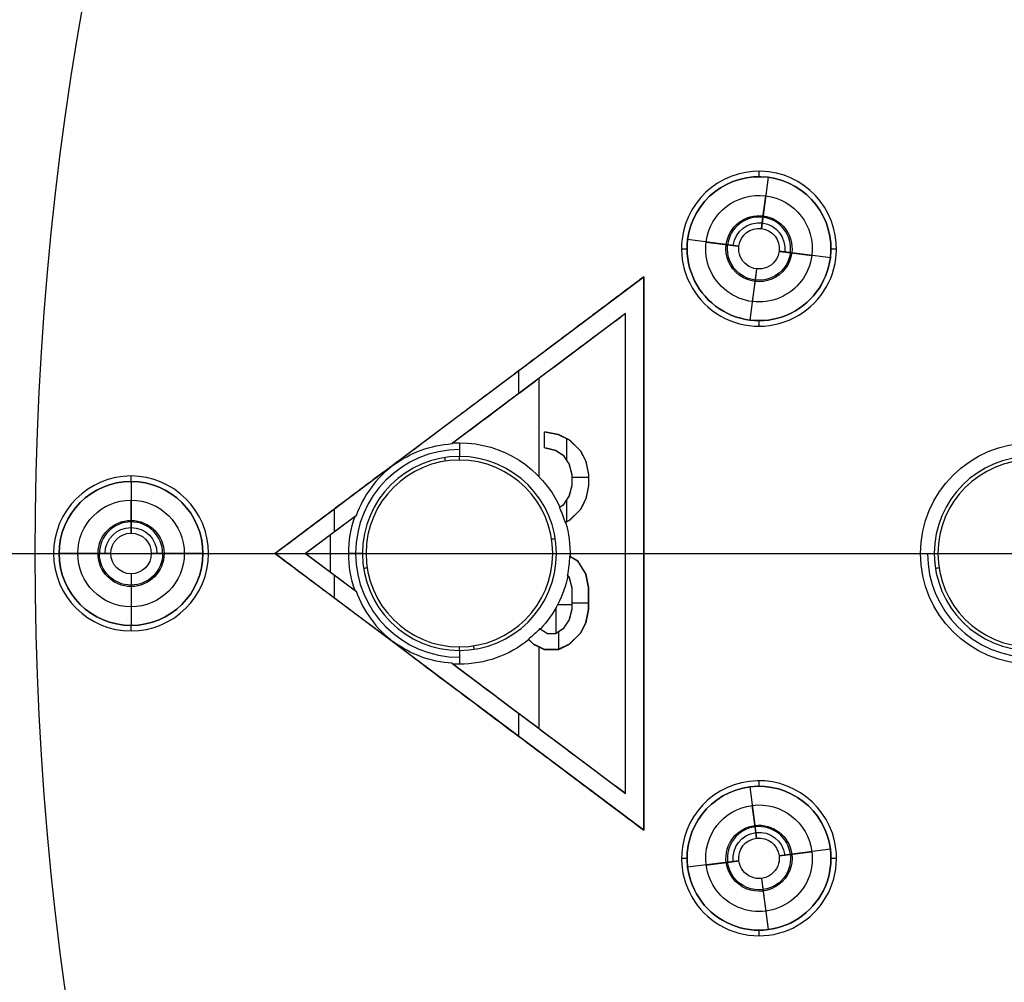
# Model space of a CAD drawing. Header units: centimetres. Extents: x -10.1 to 10.1, y -10.1 to 10.1.
# Tile 202 of 256: x -8.5 to -5.9, y -1.2 to 1.4. Entities that reach past the tile are written whole.
import ezdxf

# ---------------------------------------------------------------- set-up
doc = ezdxf.new("R2010")
doc.units = ezdxf.units.CM
doc.layers.add('Default', color=7, linetype='Continuous', true_color=0x000000)

msp = doc.modelspace()

# ---------------------------------------------------------------- linework, layer by layer
at = {"layer": 'Default'}
for p, q in [((-6.538, 1.0209, -0.02), (-6.538, 1.0359, -0.02)), ((-6.5136, 1.0194, 0.3), (-6.5311, 0.8805, 0.3)), ((-6.5136, 1.0194, -0.02), (-6.5136, 1.0194, 0.3)), ((-6.5117, 1.0343, -0.02), (-6.5117, 1.0343, 0.1)), ((-6.5273, 0.9109, -0.0504), (-6.5199, 0.9692, -0.15)), ((-6.5311, 0.8805, 0.3), (-6.5273, 0.9109, -0.0504)), ((-6.5926, 0.8328, 0.3), (-6.7315, 0.8504, 0.3)), ((-6.748, 0.8259, -0.02), (-6.733, 0.8259, -0.02)), ((-6.3446, 0.8015, 0.3), (-6.4835, 0.8191, 0.3)), ((-6.4835, 0.8191, 0.3), (-6.4531, 0.8152, -0.0504)), ((-6.343, 0.8259, -0.02), (-6.328, 0.8259, -0.02)), ((-6.3297, 0.7996, -0.02), (-6.3297, 0.7996, 0.1)), ((-7.85, 0, -0.16), (-6.85, 0.75, -0.16)), ((-6.85, 0.75, -0.16), (-6.85, -0.75, -0.16)), ((-6.5449, 0.7714, 0.3), (-6.5625, 0.6325, 0.3)), ((-6.5449, 0.7714, 0.3), (-6.5488, 0.741, -0.0504)), ((-6.5488, 0.741, -0.0504), (-6.5561, 0.6827, -0.15)), ((-6.9, 0.65, -0.16), (-7.3686, 0.2985, -0.16)), ((-6.9, -0.65, -0.16), (-6.9, 0.65, -0.16)), ((-6.5644, 0.6176, -0.02), (-6.5644, 0.6176, 0.1)), ((-6.5625, 0.6325, -0.02), (-6.5625, 0.6325, 0.3)), ((-6.538, 0.6159, -0.02), (-6.538, 0.6309, -0.02)), ((-7.1897, 0.4946, -0.17), (-7.1897, 0.4327, -0.17)), ((-7.1349, 0.4738, -0.15), (-7.1349, 0.4738, -0.17)), ((-7.1337, 0.2078, -0.15), (-7.1337, 0.4747, -0.15)), ((-7.35, 0.375, -0.15), (-7.35, 0.375, -0.17)), ((-7.1191, 0.33, -0.16), (-7.0819, 0.3227, -0.16)), ((-7.1191, 0.2862, -0.16), (-7.1191, 0.33, -0.16)), ((-7.1005, 0.3264, -0.15), (-7.1005, 0.3264, -0.17)), ((-7.0819, 0.3227, -0.16), (-7.0521, 0.3081, -0.16)), ((-7.1191, 0.3081, -0.15), (-7.1191, 0.3081, -0.17)), ((-7.067, 0.3154, -0.15), (-7.067, 0.3154, -0.17)), ((-7.0596, 0.3118, -0.17), (-7.0596, 0.2534, -0.17)), ((-7.0521, 0.3081, -0.16), (-7.0223, 0.279, -0.16)), ((-7.0894, 0.279, -0.16), (-7.1191, 0.2862, -0.16)), ((-7.1043, 0.2826, -0.15), (-7.1043, 0.2826, -0.17)), ((-7.067, 0.2644, -0.16), (-7.0894, 0.279, -0.16)), ((-7.0782, 0.2717, -0.15), (-7.0782, 0.2717, -0.17)), ((-7.0372, 0.2935, -0.15), (-7.0372, 0.2935, -0.17)), ((-7.0223, 0.279, -0.16), (-7.0074, 0.2498, -0.16)), ((-7.0521, 0.2425, -0.16), (-7.067, 0.2644, -0.16)), ((-7.0596, 0.2534, -0.15), (-7.0596, 0.2534, -0.17)), ((-7.0447, 0.2133, -0.16), (-7.0521, 0.2425, -0.16)), ((-7.0149, 0.2644, -0.15), (-7.0149, 0.2644, -0.17)), ((-7.0074, 0.2498, -0.16), (-7, 0.2133, -0.16)), ((-7.0484, 0.2279, -0.15), (-7.0484, 0.2279, -0.17)), ((-7.0037, 0.2316, -0.15), (-7.0037, 0.2316, -0.17)), ((-8.24, 0.195, -0.02), (-8.24, 0.21, -0.02)), ((-8.24, 0.21, -0.02), (-8.24, 0.21, 0.1)), ((-8.24, 0.195, -0.02), (-8.24, 0.195, 0.3)), ((-8.24, 0.195, 0.3), (-8.24, 0.055, 0.3)), ((-7.0447, 0.1842, -0.16), (-7.0447, 0.2133, -0.16)), ((-7.0447, 0.2068, -0.17), (-7, 0.2068, -0.17)), ((-7.0447, 0.1987, -0.15), (-7.0447, 0.1987, -0.17)), ((-7, 0.2133, -0.16), (-7, 0.1842, -0.16)), ((-7, 0.1987, -0.15), (-7, 0.1987, -0.17)), ((-7.0521, 0.155, -0.16), (-7.0447, 0.1842, -0.16)), ((-7.0484, 0.1696, -0.15), (-7.0484, 0.1696, -0.17)), ((-7, 0.1842, -0.16), (-7.0074, 0.1477, -0.16)), ((-7.0037, 0.1659, -0.15), (-7.0037, 0.1659, -0.17)), ((-8.24, 0.0857, -0.0504), (-8.24, 0.1444, -0.15)), ((-7.067, 0.1331, -0.16), (-7.0521, 0.155, -0.16)), ((-7.0596, 0.1441, -0.17), (-7.0596, 0.0857, -0.17)), ((-7.0596, 0.1441, -0.15), (-7.0596, 0.1441, -0.17)), ((-7.0074, 0.1477, -0.16), (-7.0223, 0.1185, -0.16)), ((-7.6897, 0.1202, -0.17), (-7.6897, 0.0577, -0.17)), ((-7.0785, 0.1256, -0.16), (-7.067, 0.1331, -0.16)), ((-7.0731, 0.1291, -0.15), (-7.0731, 0.1291, -0.17)), ((-7.0223, 0.1185, -0.16), (-7.0521, 0.0894, -0.16)), ((-7.0149, 0.1331, -0.15), (-7.0149, 0.1331, -0.17)), ((-8.24, 0.055, 0.3), (-8.24, 0.0857, -0.0504)), ((-7.6314, 0.1015, -0.16), (-7.7667, 0, -0.16)), ((-7.0521, 0.0894, -0.16), (-7.0629, 0.0841, -0.16)), ((-7.0579, 0.0865, -0.15), (-7.0579, 0.0865, -0.17)), ((-7.0372, 0.104, -0.15), (-7.0372, 0.104, -0.17)), ((-7.6997, -0.0503, -0.15), (-7.6997, 0.0503, -0.15)), ((-7.6984, 0.0512, -0.15), (-7.6984, 0.0512, -0.17)), ((-10.05, 0, 0.1), (-8.45, 0, 0.1)), ((-8.695, 0, -0.7), (-1.575, 0, -0.7)), ((-8.5, 0, -0.15), (-8.5, 0, -0.6)), ((-8.5, 0, -0.15), (-8.3844, 0, -0.15)), ((-8.45, 0, -0.02), (-8.435, 0, -0.02)), ((-8.295, 0, 0.3), (-8.435, 0, 0.3)), ((-8.045, 0, 0.3), (-8.185, 0, 0.3)), ((-8.0956, 0, -0.15), (-7.85, 0, -0.15)), ((-8.045, 0, -0.02), (-8.03, 0, -0.02)), ((-8.03, 0, 0.1), (-5.15, 0, 0.1)), ((-6.85, -0.75, -0.16), (-7.85, 0, -0.16)), ((-7.85, 0, -0.17), (-7.7667, 0, -0.17)), ((-7.6129, 0, -0.5744), (-7.65, 0, -0.15)), ((-7.0871, 0, -0.5744), (-7.05, 0, -0.15)), ((-6.9, 0, -0.17), (-6.85, 0, -0.17)), ((-6.85, 0, -0.15), (-6.1, 0, -0.15)), ((-6.85, 0, -0.15), (-6.85, 0, -0.17)), ((-8.5, 0, -0.6), (-7.6031, 0, -0.6)), ((-7.7667, 0, -0.16), (-7.6314, -0.1015, -0.16)), ((-7.7667, 0, -0.15), (-7.65, 0, -0.15)), ((-7.0969, 0, -0.6), (-6.0531, 0, -0.6)), ((-7.051, -0.0076, -0.16), (-7.0298, -0.02, -0.16)), ((-7.05, 0, -0.15), (-6.9, 0, -0.15)), ((-7.0408, -0.0135, -0.15), (-7.0408, -0.0135, -0.17)), ((-7.0298, -0.02, -0.16), (-7.0074, -0.0565, -0.16)), ((-6.9, 0, -0.15), (-6.9, 0, -0.17)), ((-7.6984, -0.0512, -0.15), (-7.6984, -0.0512, -0.17)), ((-7.0186, -0.0382, -0.15), (-7.0186, -0.0382, -0.17)), ((-8.24, -0.055, 0.3), (-8.24, -0.195, 0.3)), ((-8.24, -0.055, 0.3), (-8.24, -0.0857, -0.0504)), ((-7.6897, -0.0577, -0.17), (-7.6897, -0.1196, -0.17)), ((-7.0521, -0.0638, -0.16), (-7.0568, -0.0592, -0.16)), ((-7.0548, -0.0611, -0.15), (-7.0548, -0.0611, -0.17)), ((-7.0447, -0.0929, -0.16), (-7.0521, -0.0638, -0.16)), ((-7.0484, -0.0783, -0.15), (-7.0484, -0.0783, -0.17)), ((-7.0074, -0.0565, -0.16), (-7, -0.0929, -0.16)), ((-7.0037, -0.0747, -0.15), (-7.0037, -0.0747, -0.17)), ((-8.24, -0.0857, -0.0504), (-8.24, -0.1444, -0.15)), ((-7.0447, -0.1512, -0.16), (-7.0447, -0.0929, -0.16)), ((-7, -0.0929, -0.16), (-7, -0.1512, -0.16)), ((-7.0447, -0.1221, -0.15), (-7.0447, -0.1221, -0.17)), ((-7, -0.1221, -0.15), (-7, -0.1221, -0.17)), ((-7.0876, -0.2157, -0.15), (-7.0876, -0.1455, -0.15)), ((-7.0838, -0.1384, -0.15), (-7.0447, -0.1384, -0.15)), ((-7.0521, -0.1804, -0.16), (-7.0447, -0.1512, -0.16)), ((-7.0447, -0.1338, -0.17), (-7, -0.1338, -0.17)), ((-7, -0.1512, -0.16), (-7.0074, -0.1877, -0.16)), ((-7.067, -0.2023, -0.16), (-7.0521, -0.1804, -0.16)), ((-7.0484, -0.1658, -0.15), (-7.0484, -0.1658, -0.17)), ((-7.0037, -0.1695, -0.15), (-7.0037, -0.1695, -0.17)), ((-8.24, -0.21, -0.02), (-8.24, -0.195, -0.02)), ((-8.24, -0.195, -0.02), (-8.24, -0.195, 0.3)), ((-8.24, -0.21, -0.02), (-8.24, -0.21, 0.1)), ((-7.1313, -0.2041, -0.16), (-7.1117, -0.2169, -0.16)), ((-7.1219, -0.2102, -0.15), (-7.1219, -0.2102, -0.17)), ((-7.0894, -0.2169, -0.16), (-7.067, -0.2023, -0.16)), ((-7.0815, -0.2117, -0.17), (-7.0815, -0.2604, -0.17)), ((-7.0782, -0.2096, -0.15), (-7.0782, -0.2096, -0.17)), ((-7.0596, -0.1914, -0.15), (-7.0596, -0.1914, -0.17)), ((-7.0074, -0.1877, -0.16), (-7.0223, -0.2169, -0.16)), ((-7.0149, -0.2023, -0.15), (-7.0149, -0.2023, -0.17)), ((-7.1489, -0.246, -0.16), (-7.1623, -0.2329, -0.16)), ((-7.1559, -0.2392, -0.15), (-7.1559, -0.2392, -0.17)), ((-7.1117, -0.2169, -0.16), (-7.0894, -0.2169, -0.16)), ((-7.1005, -0.2169, -0.15), (-7.1005, -0.2169, -0.17)), ((-7.0223, -0.2169, -0.16), (-7.0521, -0.246, -0.16)), ((-7.0372, -0.2315, -0.15), (-7.0372, -0.2315, -0.17)), ((-7.1191, -0.2606, -0.16), (-7.1489, -0.246, -0.16)), ((-7.134, -0.2533, -0.15), (-7.134, -0.2533, -0.17)), ((-7.1337, -0.4747, -0.15), (-7.1337, -0.2535, -0.15)), ((-7.0819, -0.2606, -0.16), (-7.1191, -0.2606, -0.16)), ((-7.1005, -0.2606, -0.15), (-7.1005, -0.2606, -0.17)), ((-7.0521, -0.246, -0.16), (-7.0819, -0.2606, -0.16)), ((-7.067, -0.2533, -0.15), (-7.067, -0.2533, -0.17)), ((-7.3686, -0.2985, -0.16), (-6.9, -0.65, -0.16)), ((-7.35, -0.375, -0.15), (-7.35, -0.375, -0.17)), ((-7.1897, -0.4327, -0.17), (-7.1897, -0.4952, -0.17)), ((-7.1349, -0.4738, -0.15), (-7.1349, -0.4738, -0.17)), ((-6.5644, -0.6176, -0.02), (-6.5644, -0.6176, 0.1)), ((-6.5625, -0.6325, -0.02), (-6.5625, -0.6325, 0.3)), ((-6.5625, -0.6325, 0.3), (-6.5449, -0.7714, 0.3)), ((-6.538, -0.6309, -0.02), (-6.538, -0.6159, -0.02)), ((-6.5488, -0.741, -0.0504), (-6.5561, -0.6827, -0.15)), ((-6.5449, -0.7714, 0.3), (-6.5488, -0.741, -0.0504)), ((-6.3297, -0.7996, -0.02), (-6.3297, -0.7996, 0.1)), ((-6.748, -0.8259, -0.02), (-6.733, -0.8259, -0.02)), ((-6.3446, -0.8015, 0.3), (-6.4835, -0.8191, 0.3)), ((-6.343, -0.8259, -0.02), (-6.328, -0.8259, -0.02)), ((-6.5926, -0.8328, 0.3), (-6.7315, -0.8504, 0.3)), ((-6.5311, -0.8805, 0.3), (-6.5136, -1.0194, 0.3)), ((-6.5311, -0.8805, 0.3), (-6.5273, -0.9109, -0.0504)), ((-6.5273, -0.9109, -0.0504), (-6.5199, -0.9692, -0.15)), ((-6.538, -1.0359, -0.02), (-6.538, -1.0209, -0.02)), ((-6.5136, -1.0194, -0.02), (-6.5136, -1.0194, 0.3)), ((-6.5117, -1.0343, -0.02), (-6.5117, -1.0343, 0.1))]:
    msp.add_line(p, q, dxfattribs=at)
at = {"layer": 'Default', "extrusion": (0, 0, -1)}
for centre, radius, start, end in [((0, 0, -0.1), 10.05, 0, 180), ((0, 0, 0.3), 10.05, 0, 180), ((0, 0, 0.6), 8.5, 270, 90), ((0, 0, 0.15), 8.5, 270, 90), ((0, 0, 0.375), 8.5, 270, 90), ((6.538, 0.8259, 0.02), 0.195, 7.2, 187.2), ((6.538, 0.8259, -0.3), 0.195, 7.2, 187.2), ((6.538, 0.8259, 0.15), 0.1444, 7.2, 187.2), ((6.538, 0.8259, 0.0568), 0.0895, 7.2, 187.2), ((6.538, 0.8259, -0.1248), 0.0703, 7.2, 187.2), ((6.538, 0.8259, -0.3), 0.055, 7.2, 187.2), ((6.538, 0.8259, -0.3), 0.195, 187.2, 7.2), ((6.538, 0.8259, 0.02), 0.195, 187.2, 7.2), ((6.538, 0.8259, 0.15), 0.1444, 187.2, 7.2), ((6.538, 0.8259, 0.0568), 0.0895, 187.2, 7.2), ((6.538, 0.8259, 0.0504), 0.0857, 187.2, 7.2), ((6.538, 0.8259, -0.3), 0.055, 187.2, 7.2), ((7.35, 0, 0.15), 0.3, 86.6874, 90), ((7.35, 0, 0.15), 0.3, 90, 155.145), ((5.8, 0, 0.15), 0.3, 0, 180), ((8.24, 0, 0.02), 0.195, 0, 180), ((8.24, 0, -0.3), 0.195, 0, 180), ((8.24, 0, 0.15), 0.1444, 0, 180), ((7.35, 0, 0.17), 0.2983, 155.1939, 163.7032), ((8.24, 0, 0.0568), 0.0895, 0, 180), ((7.35, 0, 0.15), 0.3, 340.4272, 19.5728), ((7.35, 0, 0.15), 0.3, 163.6455, 181.5367), ((8.24, 0, -0.1248), 0.0703, 0, 180), ((8.24, 0, -0.3), 0.055, 0, 180), ((0, 0, -0.1), 10.05, 180, 0), ((0, 0, 0.3), 10.05, 180, 0), ((8.24, 0, 0.02), 0.195, 180, 0), ((8.24, 0, -0.3), 0.195, 180, 0), ((8.24, 0, 0.15), 0.1444, 180, 0), ((8.24, 0, 0.0568), 0.0895, 180, 0), ((8.24, 0, 0.0504), 0.0857, 180, 0), ((8.24, 0, -0.3), 0.055, 180, 0), ((5.8, 0, 0.15), 0.3, 180, 0), ((7.35, 0, 0.17), 0.2983, 181.3541, 191.3029), ((7.35, 0, 0.15), 0.3, 191.5204, 222.9908), ((7.35, 0, 0.17), 0.2983, 223.0492, 231.1613), ((7.35, 0, 0.15), 0.3, 231.1217, 270), ((7.35, 0, 0.15), 0.3, 270, 273.3126), ((6.538, -0.8259, 0.02), 0.195, 352.8, 172.8), ((6.538, -0.8259, -0.3), 0.195, 352.8, 172.8), ((6.538, -0.8259, 0.15), 0.1444, 352.8, 172.8), ((6.538, -0.8259, 0.0568), 0.0895, 352.8, 172.8), ((6.538, -0.8259, -0.1248), 0.0703, 352.8, 172.8), ((6.538, -0.8259, -0.3), 0.055, 352.8, 172.8), ((6.538, -0.8259, 0.02), 0.195, 172.8, 352.8), ((6.538, -0.8259, -0.3), 0.195, 172.8, 352.8), ((6.538, -0.8259, 0.15), 0.1444, 172.8, 352.8), ((6.538, -0.8259, 0.0568), 0.0895, 172.8, 352.8), ((6.538, -0.8259, 0.0504), 0.0857, 172.8, 352.8), ((6.538, -0.8259, -0.3), 0.055, 172.8, 352.8)]:
    msp.add_arc(centre, radius, start, end, dxfattribs=at)
at = {"layer": 'Default'}
for centre, radius, start, end in [((0, 0, -0.7), 10.05, 0, 180), ((-6.538, 0.8259, -0.02), 0.21, 352.8, 172.8), ((-6.538, 0.8259, 0.1), 0.21, 352.8, 172.8), ((-6.538, 0.8259, 0.04), 0.21, 352.8, 172.8), ((-6.538, 0.8259, 0.14), 0.195, 352.8, 172.8), ((-6.538, 0.8259, -0.0504), 0.0857, 352.8, 172.8), ((-6.538, 0.8259, -0.02), 0.21, 172.8, 352.8), ((-6.538, 0.8259, 0.1), 0.21, 172.8, 352.8), ((-6.538, 0.8259, 0.04), 0.21, 172.8, 352.8), ((-6.538, 0.8259, 0.14), 0.195, 172.8, 352.8), ((-7.35, 0, -0.3622), 0.2814, 90, 270), ((-7.35, 0, -0.5744), 0.2629, 90, 270), ((-7.35, 0, -0.6), 0.2531, 90, 270), ((-7.35, 0, -0.5744), 0.2629, 270, 90), ((-7.35, 0, -0.6), 0.2531, 270, 90), ((-5.8, 0, -0.5744), 0.2629, 0, 180), ((-5.8, 0, -0.6), 0.2531, 0, 180), ((-8.24, 0, -0.02), 0.21, 0, 180), ((-8.24, 0, 0.1), 0.21, 0, 180), ((-8.24, 0, 0.04), 0.21, 0, 180), ((-8.24, 0, 0.14), 0.195, 0, 180), ((-8.24, 0, -0.0504), 0.0857, 0, 180), ((0, 0, -0.7), 10.05, 180, 0), ((-8.24, 0, -0.02), 0.21, 180, 0), ((-8.24, 0, 0.1), 0.21, 180, 0), ((-8.24, 0, 0.04), 0.21, 180, 0), ((-8.24, 0, 0.14), 0.195, 180, 0), ((-5.8, 0, -0.3622), 0.2814, 180, 0), ((-5.8, 0, -0.5744), 0.2629, 180, 0), ((-5.8, 0, -0.6), 0.2531, 180, 0), ((-6.538, -0.8259, -0.02), 0.21, 7.2, 187.2), ((-6.538, -0.8259, 0.1), 0.21, 7.2, 187.2), ((-6.538, -0.8259, 0.04), 0.21, 7.2, 187.2), ((-6.538, -0.8259, 0.14), 0.195, 7.2, 187.2), ((-6.538, -0.8259, -0.0504), 0.0857, 7.2, 187.2), ((-6.538, -0.8259, -0.02), 0.21, 187.2, 7.2), ((-6.538, -0.8259, 0.1), 0.21, 187.2, 7.2), ((-6.538, -0.8259, 0.04), 0.21, 187.2, 7.2), ((-6.538, -0.8259, 0.14), 0.195, 187.2, 7.2)]:
    msp.add_arc(centre, radius, start, end, dxfattribs=at)
at = {"layer": 'Default', "extrusion": (1.86078e-05, -0.00027848, -1)}
msp.add_arc((7.3497, -0.0046, 0.1698), 0.3029, 53.6196, 86.1772, dxfattribs=at)
at = {"layer": 'Default', "extrusion": (-0.98831, -0.152458, 0)}
msp.add_arc((-1.3336, -0.57, 7.2641), 0.05, 185.0007, 216.8699, dxfattribs=at)
at = {"layer": 'Default', "extrusion": (1, 0, 0)}
for centre, start, end in [((0.2131, -0.57, -7.35), 323.1301, 354.9993), ((-0.2131, -0.57, -7.35), 185.0007, 216.8699)]:
    msp.add_arc(centre, 0.05, start, end, dxfattribs=at)
at = {"layer": 'Default', "extrusion": (-0.000261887, 9.57489e-05, 1)}
msp.add_arc((-7.3457, -0.0016, -0.168), 0.3029, 127.3436, 159.917, dxfattribs=at)
at = {"layer": 'Default', "extrusion": (-0.152458, 0.98831, 0)}
msp.add_arc((7.051, -0.57, 1.1206), 0.05, 185.0007, 216.8699, dxfattribs=at)
at = {"layer": 'Default', "extrusion": (0, -1, 0)}
msp.add_arc((-6.0131, -0.57), 0.05, 185.0007, 216.8699, dxfattribs=at)
at = {"layer": 'Default', "extrusion": (0.152458, -0.98831, 0)}
for centre in [(-7.4771, -0.57, -1.1206), (-5.9453, -0.57, -0.8843)]:
    msp.add_arc(centre, 0.05, 185.0007, 216.8699, dxfattribs=at)
at = {"layer": 'Default', "extrusion": (-0.000261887, -9.57489e-05, 1)}
msp.add_arc((-7.3457, 0.0016, -0.168), 0.3029, 200.083, 232.6564, dxfattribs=at)
at = {"layer": 'Default', "extrusion": (1.86078e-05, 0.00027848, -1)}
msp.add_arc((7.3497, 0.0046, 0.1698), 0.3029, 273.8228, 306.3804, dxfattribs=at)
at = {"layer": 'Default', "extrusion": (0.98831, 0.152458, 0)}
msp.add_arc((0.9075, -0.57, -7.2641), 0.05, 185.0007, 216.8699, dxfattribs=at)
at = {"layer": 'Default'}
for points, degree in [([(-6.7464, 0.8523, 0.1), (-6.7464, 0.8523, 0.04), (-6.7464, 0.8523, -0.02)], 2), ([(-6.7315, 0.8504, 0.3), (-6.7315, 0.8504, 0.14), (-6.7315, 0.8504, -0.02)], 2), ([(-6.6813, 0.844, -0.15), (-6.6521, 0.8404, -0.1002), (-6.623, 0.8367, -0.0504)], 2), ([(-6.623, 0.8367, -0.0504), (-6.6078, 0.8348, 0.1248), (-6.5926, 0.8328, 0.3)], 2), ([(-6.4835, 0.8191, 0.3), (-6.4683, 0.8171, 0.1248), (-6.4531, 0.8152, -0.0504)], 2), ([(-6.4531, 0.8152, -0.0504), (-6.4239, 0.8115, -0.1002), (-6.3948, 0.8079, -0.15)], 2), ([(-6.3446, 0.8015, -0.02), (-6.3446, 0.8015, 0.14), (-6.3446, 0.8015, 0.3)], 2), ([(-6.3297, 0.7996, -0.02), (-6.3297, 0.7996, 0.04), (-6.3297, 0.7996, 0.1)], 2), ([(-7.85, 0, -0.15), (-7.35, 0.375, -0.15), (-6.85, 0.75, -0.15)], 2), ([(-6.85, 0.75, -0.17), (-7.1897, 0.4946, -0.17), (-7.5294, 0.2392, -0.17)], 2), ([(-6.85, 0.75, -0.15), (-6.85, 0, -0.15), (-6.85, -0.75, -0.15)], 2), ([(-6.85, 0.75, -0.17), (-6.85, 0.75, -0.16), (-6.85, 0.75, -0.15)], 2), ([(-6.85, -0.75, -0.17), (-6.85, 0, -0.17), (-6.85, 0.75, -0.17)], 2), ([(-6.9, 0.65, -0.17), (-7.1349, 0.4738, -0.17), (-7.3699, 0.2976, -0.17)], 2), ([(-6.9, 0.65, -0.15), (-7.1337, 0.4747, -0.15), (-7.3673, 0.2995, -0.15)], 2), ([(-6.9, -0.65, -0.17), (-6.9, 0, -0.17), (-6.9, 0.65, -0.17)], 2), ([(-6.9, 0.65, -0.17), (-6.9, 0.65, -0.16), (-6.9, 0.65, -0.15)], 2), ([(-6.9, -0.65, -0.15), (-6.9, 0, -0.15), (-6.9, 0.65, -0.15)], 2), ([(-7.1191, 0.2862, -0.15), (-7.1191, 0.3081, -0.15), (-7.1191, 0.33, -0.15)], 2), ([(-7.1191, 0.2862, -0.17), (-7.1191, 0.3081, -0.17), (-7.1191, 0.33, -0.17)], 2), ([(-7.1191, 0.33, -0.15), (-7.1005, 0.3264, -0.15), (-7.0819, 0.3227, -0.15)], 2), ([(-7.1191, 0.33, -0.17), (-7.1191, 0.33, -0.16), (-7.1191, 0.33, -0.15)], 2), ([(-7.1191, 0.33, -0.17), (-7.1005, 0.3264, -0.17), (-7.0819, 0.3227, -0.17)], 2), ([(-7.0819, 0.3227, -0.15), (-7.067, 0.3154, -0.15), (-7.0521, 0.3081, -0.15)], 2), ([(-7.0819, 0.3227, -0.17), (-7.0819, 0.3227, -0.16), (-7.0819, 0.3227, -0.15)], 2), ([(-7.0819, 0.3227, -0.17), (-7.067, 0.3154, -0.17), (-7.0521, 0.3081, -0.17)], 2), ([(-7.3699, 0.2976, -0.17), (-7.3697, 0.2977, -0.1687), (-7.3694, 0.2979, -0.1663), (-7.369, 0.2982, -0.1633), (-7.3686, 0.2985, -0.16), (-7.3682, 0.2989, -0.1567), (-7.3678, 0.2992, -0.1537), (-7.3675, 0.2994, -0.1513), (-7.3673, 0.2995, -0.15)], 3), ([(-7.35, 0.3, -0.15), (-7.35, 0.2814, -0.3622), (-7.35, 0.2629, -0.5744)], 2), ([(-7.0521, 0.3081, -0.15), (-7.0372, 0.2935, -0.15), (-7.0223, 0.279, -0.15)], 2), ([(-7.0521, 0.3081, -0.17), (-7.0521, 0.3081, -0.16), (-7.0521, 0.3081, -0.15)], 2), ([(-7.0521, 0.3081, -0.17), (-7.0372, 0.2935, -0.17), (-7.0223, 0.279, -0.17)], 2), ([(-7.1191, 0.2862, -0.17), (-7.1191, 0.2862, -0.16), (-7.1191, 0.2862, -0.15)], 2), ([(-7.0894, 0.279, -0.15), (-7.1043, 0.2826, -0.15), (-7.1191, 0.2862, -0.15)], 2), ([(-7.0894, 0.279, -0.17), (-7.1043, 0.2826, -0.17), (-7.1191, 0.2862, -0.17)], 2), ([(-7.0894, 0.279, -0.17), (-7.0894, 0.279, -0.16), (-7.0894, 0.279, -0.15)], 2), ([(-7.067, 0.2644, -0.15), (-7.0782, 0.2717, -0.15), (-7.0894, 0.279, -0.15)], 2), ([(-7.067, 0.2644, -0.17), (-7.0782, 0.2717, -0.17), (-7.0894, 0.279, -0.17)], 2), ([(-7.0223, 0.279, -0.15), (-7.0149, 0.2644, -0.15), (-7.0074, 0.2498, -0.15)], 2), ([(-7.0223, 0.279, -0.17), (-7.0223, 0.279, -0.16), (-7.0223, 0.279, -0.15)], 2), ([(-7.0223, 0.279, -0.17), (-7.0149, 0.2644, -0.17), (-7.0074, 0.2498, -0.17)], 2), ([(-7.067, 0.2644, -0.17), (-7.067, 0.2644, -0.16), (-7.067, 0.2644, -0.15)], 2), ([(-7.0521, 0.2425, -0.15), (-7.0596, 0.2534, -0.15), (-7.067, 0.2644, -0.15)], 2), ([(-7.0521, 0.2425, -0.17), (-7.0596, 0.2534, -0.17), (-7.067, 0.2644, -0.17)], 2), ([(-7.0521, 0.2425, -0.17), (-7.0521, 0.2425, -0.16), (-7.0521, 0.2425, -0.15)], 2), ([(-7.0447, 0.2133, -0.15), (-7.0484, 0.2279, -0.15), (-7.0521, 0.2425, -0.15)], 2), ([(-7.0447, 0.2133, -0.17), (-7.0484, 0.2279, -0.17), (-7.0521, 0.2425, -0.17)], 2), ([(-7.0074, 0.2498, -0.15), (-7.0037, 0.2316, -0.15), (-7, 0.2133, -0.15)], 2), ([(-7.0074, 0.2498, -0.17), (-7.0074, 0.2498, -0.16), (-7.0074, 0.2498, -0.15)], 2), ([(-7.0074, 0.2498, -0.17), (-7.0037, 0.2316, -0.17), (-7, 0.2133, -0.17)], 2), ([(-7.5294, 0.2392, -0.17), (-7.5442, 0.2281, -0.17), (-7.5742, 0.2074, -0.17), (-7.6156, 0.1756, -0.17), (-7.6562, 0.1454, -0.17), (-7.6956, 0.1158, -0.17), (-7.7343, 0.0868, -0.17), (-7.7727, 0.058, -0.17), (-7.8111, 0.0292, -0.17), (-7.837, 0.0098, -0.17), (-7.85, 0, -0.17)], 3), ([(-7.0447, 0.1842, -0.15), (-7.0447, 0.1987, -0.15), (-7.0447, 0.2133, -0.15)], 2), ([(-7.0447, 0.1842, -0.17), (-7.0447, 0.1987, -0.17), (-7.0447, 0.2133, -0.17)], 2), ([(-7.0447, 0.2133, -0.17), (-7.0447, 0.2133, -0.16), (-7.0447, 0.2133, -0.15)], 2), ([(-7, 0.2133, -0.15), (-7, 0.1987, -0.15), (-7, 0.1842, -0.15)], 2), ([(-7, 0.2133, -0.17), (-7, 0.1987, -0.17), (-7, 0.1842, -0.17)], 2), ([(-7, 0.2133, -0.17), (-7, 0.2133, -0.16), (-7, 0.2133, -0.15)], 2), ([(-7.0521, 0.155, -0.15), (-7.0484, 0.1696, -0.15), (-7.0447, 0.1842, -0.15)], 2), ([(-7.0521, 0.155, -0.17), (-7.0484, 0.1696, -0.17), (-7.0447, 0.1842, -0.17)], 2), ([(-7.0447, 0.1842, -0.17), (-7.0447, 0.1842, -0.16), (-7.0447, 0.1842, -0.15)], 2), ([(-7, 0.1842, -0.15), (-7.0037, 0.1659, -0.15), (-7.0074, 0.1477, -0.15)], 2), ([(-7, 0.1842, -0.17), (-7.0037, 0.1659, -0.17), (-7.0074, 0.1477, -0.17)], 2), ([(-7, 0.1842, -0.17), (-7, 0.1842, -0.16), (-7, 0.1842, -0.15)], 2), ([(-7.067, 0.1331, -0.15), (-7.0596, 0.1441, -0.15), (-7.0521, 0.155, -0.15)], 2), ([(-7.067, 0.1331, -0.17), (-7.0596, 0.1441, -0.17), (-7.0521, 0.155, -0.17)], 2), ([(-7.0521, 0.155, -0.17), (-7.0521, 0.155, -0.16), (-7.0521, 0.155, -0.15)], 2), ([(-7.0074, 0.1477, -0.15), (-7.0149, 0.1331, -0.15), (-7.0223, 0.1185, -0.15)], 2), ([(-7.0074, 0.1477, -0.17), (-7.0149, 0.1331, -0.17), (-7.0223, 0.1185, -0.17)], 2), ([(-7.0074, 0.1477, -0.17), (-7.0074, 0.1477, -0.16), (-7.0074, 0.1477, -0.15)], 2), ([(-7.0793, 0.1251, -0.17), (-7.0731, 0.1291, -0.17), (-7.067, 0.1331, -0.17)], 2), ([(-7.0778, 0.1261, -0.15), (-7.078, 0.126, -0.1522), (-7.0783, 0.1258, -0.1567), (-7.0788, 0.1255, -0.1633), (-7.0791, 0.1252, -0.1678), (-7.0793, 0.1251, -0.17)], 3), ([(-7.0778, 0.1261, -0.15), (-7.0724, 0.1296, -0.15), (-7.067, 0.1331, -0.15)], 2), ([(-7.067, 0.1331, -0.17), (-7.067, 0.1331, -0.16), (-7.067, 0.1331, -0.15)], 2), ([(-7.0223, 0.1185, -0.15), (-7.0372, 0.104, -0.15), (-7.0521, 0.0894, -0.15)], 2), ([(-7.0223, 0.1185, -0.17), (-7.0372, 0.104, -0.17), (-7.0521, 0.0894, -0.17)], 2), ([(-7.0223, 0.1185, -0.17), (-7.0223, 0.1185, -0.16), (-7.0223, 0.1185, -0.15)], 2), ([(-7.6301, 0.1024, -0.17), (-7.6984, 0.0512, -0.17), (-7.7667, 0, -0.17)], 2), ([(-7.6327, 0.1005, -0.15), (-7.6997, 0.0503, -0.15), (-7.7667, 0, -0.15)], 2), ([(-7.6327, 0.1005, -0.15), (-7.6325, 0.1006, -0.1513), (-7.6322, 0.1008, -0.1537), (-7.6318, 0.1011, -0.1567), (-7.6314, 0.1015, -0.16), (-7.631, 0.1018, -0.1633), (-7.6306, 0.1021, -0.1663), (-7.6303, 0.1023, -0.1687), (-7.6301, 0.1024, -0.17)], 3), ([(-7.0521, 0.0894, -0.17), (-7.0579, 0.0865, -0.17), (-7.0637, 0.0837, -0.17)], 2), ([(-7.0637, 0.0837, -0.17), (-7.0636, 0.0838, -0.1678), (-7.0632, 0.084, -0.1633), (-7.0627, 0.0842, -0.1567), (-7.0623, 0.0844, -0.1522), (-7.0621, 0.0845, -0.15)], 3), ([(-7.0521, 0.0894, -0.15), (-7.0571, 0.0869, -0.15), (-7.0621, 0.0845, -0.15)], 2), ([(-7.0521, 0.0894, -0.17), (-7.0521, 0.0894, -0.16), (-7.0521, 0.0894, -0.15)], 2), ([(-8.45, 0, 0.1), (-8.45, 0, 0.04), (-8.45, 0, -0.02)], 2), ([(-8.435, 0, 0.3), (-8.435, 0, 0.14), (-8.435, 0, -0.02)], 2), ([(-8.3844, 0, -0.15), (-8.355, 0, -0.1002), (-8.3257, 0, -0.0504)], 2), ([(-8.3257, 0, -0.0504), (-8.3103, 0, 0.1248), (-8.295, 0, 0.3)], 2), ([(-8.185, 0, 0.3), (-8.1697, 0, 0.1248), (-8.1543, 0, -0.0504)], 2), ([(-8.1543, 0, -0.0504), (-8.125, 0, -0.1002), (-8.0956, 0, -0.15)], 2), ([(-8.045, 0, -0.02), (-8.045, 0, 0.14), (-8.045, 0, 0.3)], 2), ([(-8.03, 0, -0.02), (-8.03, 0, 0.04), (-8.03, 0, 0.1)], 2), ([(-6.85, -0.75, -0.15), (-7.35, -0.375, -0.15), (-7.85, 0, -0.15)], 2), ([(-7.85, 0, -0.15), (-7.85, 0, -0.16), (-7.85, 0, -0.17)], 2), ([(-7.85, 0, -0.17), (-7.6897, -0.1196, -0.17), (-7.5294, -0.2392, -0.17)], 2), ([(-6.1, 0, -0.15), (-6.0814, 0, -0.3622), (-6.0629, 0, -0.5744)], 2), ([(-7.7667, 0, -0.15), (-7.7667, 0, -0.16), (-7.7667, 0, -0.17)], 2), ([(-7.7667, 0, -0.15), (-7.6997, -0.0503, -0.15), (-7.6327, -0.1005, -0.15)], 2), ([(-7.7667, 0, -0.17), (-7.6984, -0.0512, -0.17), (-7.6301, -0.1024, -0.17)], 2), ([(-7.0501, -0.008, -0.15), (-7.0503, -0.0079, -0.1522), (-7.0507, -0.0077, -0.1567), (-7.0513, -0.0074, -0.1633), (-7.0516, -0.0072, -0.1678), (-7.0518, -0.007, -0.17)], 3), ([(-7.0298, -0.02, -0.17), (-7.0408, -0.0135, -0.17), (-7.0518, -0.007, -0.17)], 2), ([(-7.0501, -0.008, -0.15), (-7.0399, -0.014, -0.15), (-7.0298, -0.02, -0.15)], 2), ([(-7.0298, -0.02, -0.15), (-7.0186, -0.0382, -0.15), (-7.0074, -0.0565, -0.15)], 2), ([(-7.0298, -0.02, -0.17), (-7.0298, -0.02, -0.16), (-7.0298, -0.02, -0.15)], 2), ([(-7.0074, -0.0565, -0.17), (-7.0186, -0.0382, -0.17), (-7.0298, -0.02, -0.17)], 2), ([(-7.0521, -0.0638, -0.17), (-7.0548, -0.0611, -0.17), (-7.0575, -0.0585, -0.17)], 2), ([(-7.0575, -0.0585, -0.17), (-7.0574, -0.0586, -0.1678), (-7.057, -0.0589, -0.1633), (-7.0565, -0.0594, -0.1567), (-7.0562, -0.0598, -0.1522), (-7.056, -0.0599, -0.15)], 3), ([(-7.0521, -0.0638, -0.15), (-7.0541, -0.0618, -0.15), (-7.056, -0.0599, -0.15)], 2), ([(-7.0521, -0.0638, -0.17), (-7.0521, -0.0638, -0.16), (-7.0521, -0.0638, -0.15)], 2), ([(-7.0447, -0.0929, -0.17), (-7.0484, -0.0783, -0.17), (-7.0521, -0.0638, -0.17)], 2), ([(-7.0447, -0.0929, -0.15), (-7.0484, -0.0783, -0.15), (-7.0521, -0.0638, -0.15)], 2), ([(-7.0074, -0.0565, -0.15), (-7.0037, -0.0747, -0.15), (-7, -0.0929, -0.15)], 2), ([(-7.0074, -0.0565, -0.17), (-7.0074, -0.0565, -0.16), (-7.0074, -0.0565, -0.15)], 2), ([(-7, -0.0929, -0.17), (-7.0037, -0.0747, -0.17), (-7.0074, -0.0565, -0.17)], 2), ([(-7.6301, -0.1024, -0.17), (-7.6303, -0.1023, -0.1687), (-7.6306, -0.1021, -0.1663), (-7.631, -0.1018, -0.1633), (-7.6314, -0.1015, -0.16), (-7.6318, -0.1011, -0.1567), (-7.6322, -0.1008, -0.1537), (-7.6325, -0.1006, -0.1513), (-7.6327, -0.1005, -0.15)], 3), ([(-7.0447, -0.1512, -0.17), (-7.0447, -0.1221, -0.17), (-7.0447, -0.0929, -0.17)], 2), ([(-7.0447, -0.1512, -0.15), (-7.0447, -0.1221, -0.15), (-7.0447, -0.0929, -0.15)], 2), ([(-7.0447, -0.0929, -0.15), (-7.0447, -0.0929, -0.16), (-7.0447, -0.0929, -0.17)], 2), ([(-7, -0.0929, -0.15), (-7, -0.1221, -0.15), (-7, -0.1512, -0.15)], 2), ([(-7, -0.0929, -0.17), (-7, -0.0929, -0.16), (-7, -0.0929, -0.15)], 2), ([(-7, -0.1512, -0.17), (-7, -0.1221, -0.17), (-7, -0.0929, -0.17)], 2), ([(-7.0521, -0.1804, -0.15), (-7.0484, -0.1658, -0.15), (-7.0447, -0.1512, -0.15)], 2), ([(-7.0521, -0.1804, -0.17), (-7.0484, -0.1658, -0.17), (-7.0447, -0.1512, -0.17)], 2), ([(-7.0447, -0.1512, -0.15), (-7.0447, -0.1512, -0.16), (-7.0447, -0.1512, -0.17)], 2), ([(-7, -0.1512, -0.15), (-7.0037, -0.1695, -0.15), (-7.0074, -0.1877, -0.15)], 2), ([(-7.0074, -0.1877, -0.17), (-7.0037, -0.1695, -0.17), (-7, -0.1512, -0.17)], 2), ([(-7, -0.1512, -0.17), (-7, -0.1512, -0.16), (-7, -0.1512, -0.15)], 2), ([(-7.067, -0.2023, -0.15), (-7.0596, -0.1914, -0.15), (-7.0521, -0.1804, -0.15)], 2), ([(-7.067, -0.2023, -0.17), (-7.0596, -0.1914, -0.17), (-7.0521, -0.1804, -0.17)], 2), ([(-7.0521, -0.1804, -0.15), (-7.0521, -0.1804, -0.16), (-7.0521, -0.1804, -0.17)], 2), ([(-7.1306, -0.2046, -0.15), (-7.1307, -0.2045, -0.1522), (-7.1311, -0.2042, -0.1567), (-7.1316, -0.2039, -0.1633), (-7.1319, -0.2037, -0.1678), (-7.132, -0.2036, -0.17)], 3), ([(-7.132, -0.2036, -0.17), (-7.1219, -0.2102, -0.17), (-7.1117, -0.2169, -0.17)], 2), ([(-7.1306, -0.2046, -0.15), (-7.1211, -0.2107, -0.15), (-7.1117, -0.2169, -0.15)], 2), ([(-7.0894, -0.2169, -0.15), (-7.0782, -0.2096, -0.15), (-7.067, -0.2023, -0.15)], 2), ([(-7.0894, -0.2169, -0.17), (-7.0782, -0.2096, -0.17), (-7.067, -0.2023, -0.17)], 2), ([(-7.067, -0.2023, -0.15), (-7.067, -0.2023, -0.16), (-7.067, -0.2023, -0.17)], 2), ([(-7.0074, -0.1877, -0.15), (-7.0149, -0.2023, -0.15), (-7.0223, -0.2169, -0.15)], 2), ([(-7.0223, -0.2169, -0.17), (-7.0149, -0.2023, -0.17), (-7.0074, -0.1877, -0.17)], 2), ([(-7.0074, -0.1877, -0.17), (-7.0074, -0.1877, -0.16), (-7.0074, -0.1877, -0.15)], 2), ([(-7.5294, -0.2392, -0.17), (-7.4979, -0.2628, -0.17), (-7.437, -0.3104, -0.17), (-7.3478, -0.3765, -0.17), (-7.262, -0.4411, -0.17), (-7.1782, -0.5038, -0.17), (-7.0959, -0.5655, -0.17), (-7.0143, -0.6267, -0.17), (-6.9327, -0.6879, -0.17), (-6.8777, -0.7293, -0.17), (-6.85, -0.75, -0.17)], 3), ([(-7.163, -0.2323, -0.17), (-7.1628, -0.2324, -0.1678), (-7.1625, -0.2327, -0.1633), (-7.1621, -0.2331, -0.1567), (-7.1618, -0.2334, -0.1522), (-7.1617, -0.2335, -0.15)], 3), ([(-7.163, -0.2323, -0.17), (-7.1559, -0.2392, -0.17), (-7.1489, -0.246, -0.17)], 2), ([(-7.1489, -0.246, -0.15), (-7.1553, -0.2398, -0.15), (-7.1617, -0.2335, -0.15)], 2), ([(-7.1117, -0.2169, -0.17), (-7.1005, -0.2169, -0.17), (-7.0894, -0.2169, -0.17)], 2), ([(-7.1117, -0.2169, -0.15), (-7.1005, -0.2169, -0.15), (-7.0894, -0.2169, -0.15)], 2), ([(-7.1117, -0.2169, -0.15), (-7.1117, -0.2169, -0.16), (-7.1117, -0.2169, -0.17)], 2), ([(-7.0894, -0.2169, -0.15), (-7.0894, -0.2169, -0.16), (-7.0894, -0.2169, -0.17)], 2), ([(-7.0223, -0.2169, -0.15), (-7.0372, -0.2315, -0.15), (-7.0521, -0.246, -0.15)], 2), ([(-7.0521, -0.246, -0.17), (-7.0372, -0.2315, -0.17), (-7.0223, -0.2169, -0.17)], 2), ([(-7.0223, -0.2169, -0.17), (-7.0223, -0.2169, -0.16), (-7.0223, -0.2169, -0.15)], 2), ([(-7.35, -0.2629, -0.5744), (-7.35, -0.2814, -0.3622), (-7.35, -0.3, -0.15)], 2), ([(-7.1489, -0.246, -0.17), (-7.1489, -0.246, -0.16), (-7.1489, -0.246, -0.15)], 2), ([(-7.1191, -0.2606, -0.15), (-7.134, -0.2533, -0.15), (-7.1489, -0.246, -0.15)], 2), ([(-7.1489, -0.246, -0.17), (-7.134, -0.2533, -0.17), (-7.1191, -0.2606, -0.17)], 2), ([(-7.0819, -0.2606, -0.15), (-7.1005, -0.2606, -0.15), (-7.1191, -0.2606, -0.15)], 2), ([(-7.1191, -0.2606, -0.17), (-7.1191, -0.2606, -0.16), (-7.1191, -0.2606, -0.15)], 2), ([(-7.1191, -0.2606, -0.17), (-7.1005, -0.2606, -0.17), (-7.0819, -0.2606, -0.17)], 2), ([(-7.0521, -0.246, -0.15), (-7.067, -0.2533, -0.15), (-7.0819, -0.2606, -0.15)], 2), ([(-7.0819, -0.2606, -0.17), (-7.067, -0.2533, -0.17), (-7.0521, -0.246, -0.17)], 2), ([(-7.0819, -0.2606, -0.17), (-7.0819, -0.2606, -0.16), (-7.0819, -0.2606, -0.15)], 2), ([(-7.0521, -0.246, -0.17), (-7.0521, -0.246, -0.16), (-7.0521, -0.246, -0.15)], 2), ([(-7.3673, -0.2995, -0.15), (-7.3675, -0.2994, -0.1513), (-7.3678, -0.2992, -0.1537), (-7.3682, -0.2989, -0.1567), (-7.3686, -0.2985, -0.16), (-7.369, -0.2982, -0.1633), (-7.3694, -0.2979, -0.1663), (-7.3697, -0.2977, -0.1687), (-7.3699, -0.2976, -0.17)], 3), ([(-7.3699, -0.2976, -0.17), (-7.1349, -0.4738, -0.17), (-6.9, -0.65, -0.17)], 2), ([(-7.3673, -0.2995, -0.15), (-7.1337, -0.4747, -0.15), (-6.9, -0.65, -0.15)], 2), ([(-6.9, -0.65, -0.17), (-6.9, -0.65, -0.16), (-6.9, -0.65, -0.15)], 2), ([(-6.85, -0.75, -0.17), (-6.85, -0.75, -0.16), (-6.85, -0.75, -0.15)], 2), ([(-6.3297, -0.7996, -0.02), (-6.3297, -0.7996, 0.04), (-6.3297, -0.7996, 0.1)], 2), ([(-6.4835, -0.8191, 0.3), (-6.4683, -0.8171, 0.1248), (-6.4531, -0.8152, -0.0504)], 2), ([(-6.4531, -0.8152, -0.0504), (-6.4239, -0.8115, -0.1002), (-6.3948, -0.8079, -0.15)], 2), ([(-6.3446, -0.8015, -0.02), (-6.3446, -0.8015, 0.14), (-6.3446, -0.8015, 0.3)], 2), ([(-6.7464, -0.8523, 0.1), (-6.7464, -0.8523, 0.04), (-6.7464, -0.8523, -0.02)], 2), ([(-6.7315, -0.8504, 0.3), (-6.7315, -0.8504, 0.14), (-6.7315, -0.8504, -0.02)], 2), ([(-6.6813, -0.844, -0.15), (-6.6521, -0.8404, -0.1002), (-6.623, -0.8367, -0.0504)], 2), ([(-6.623, -0.8367, -0.0504), (-6.6078, -0.8348, 0.1248), (-6.5926, -0.8328, 0.3)], 2)]:
    msp.add_open_spline(points, degree=degree, dxfattribs=at)

doc.saveas('drawing.dxf')
